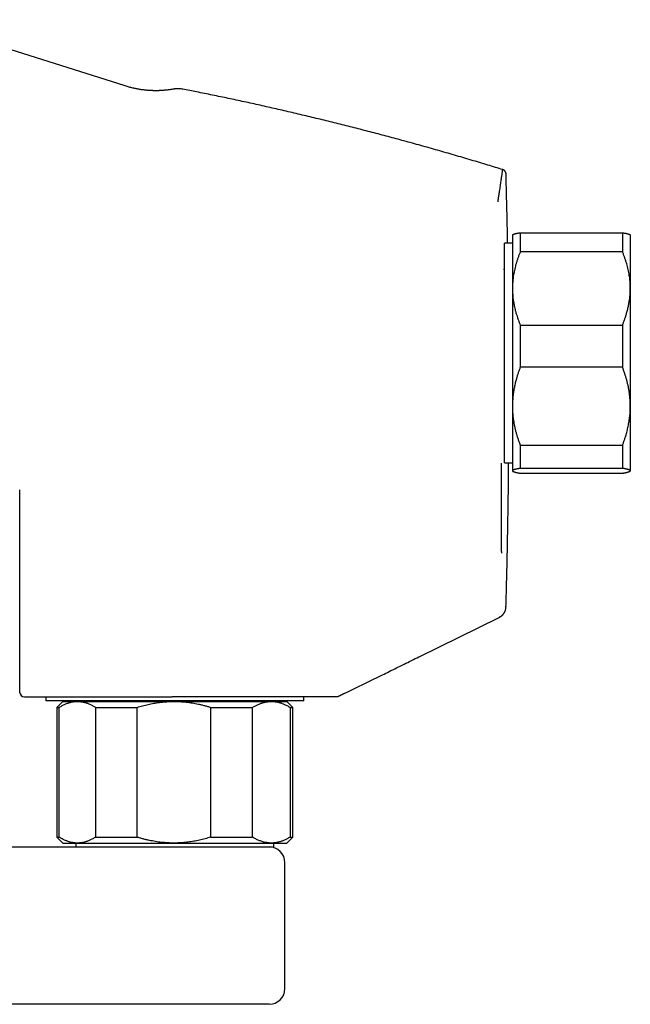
# Model space of a CAD drawing. Header units: millimetres. Extents: x 8 to 847, y 12 to 530.
# Tile 2 of 22: x 182 to 259, y 396 to 522. Entities that reach past the tile are written whole.
import ezdxf

# ---------------------------------------------------------------- set-up
doc = ezdxf.new("R2010")
doc.units = ezdxf.units.MM

msp = doc.modelspace()

# ---------------------------------------------------------------- linework, layer by layer
at = {"color": 7, "linetype": 'Continuous', "lineweight": 30}
for p, q in [((194.93, 513.19), (168.2, 521.62)), ((245.22, 494.53), (245.22, 492.12)), ((245.22, 494.53), (258.22, 494.53)), ((258.22, 494.53), (258.22, 492.12)), ((244.22, 493.21), (243.22, 493.21)), ((243.22, 465.29), (243.22, 493.21)), ((244.24, 494.27), (244.22, 494.25)), ((244.22, 494.25), (244.22, 487.46)), ((259.22, 494.25), (259.2, 494.27)), ((259.22, 494.25), (259.22, 487.46)), ((258.22, 492.12), (245.22, 492.12)), ((243.22, 489.85), (243.1, 489.85)), ((244.22, 487.46), (244.22, 472.48)), ((259.22, 487.46), (259.22, 472.48)), ((245.22, 482.79), (245.22, 477.45)), ((245.22, 482.79), (258.22, 482.79)), ((258.22, 482.79), (258.22, 477.45)), ((258.22, 477.45), (245.22, 477.45)), ((244.22, 472.48), (244.22, 464.27)), ((259.22, 472.48), (259.22, 464.27)), ((243.2, 468.65), (243.22, 468.65)), ((245.22, 467.51), (258.22, 467.51)), ((245.22, 467.51), (245.22, 464.58)), ((258.22, 467.51), (258.22, 464.58)), ((243.22, 465.29), (244.22, 465.29)), ((258.22, 464.58), (245.22, 464.58)), ((244.22, 464.27), (244.22, 464.25)), ((244.22, 464.25), (244.24, 464.23)), ((245.22, 463.97), (258.22, 463.97)), ((259.2, 464.23), (259.22, 464.25)), ((259.22, 464.27), (259.22, 464.25)), ((181.52, 461.87), (181.52, 436.14)), ((243.37, 446.95), (243.36, 446.94)), ((232.35, 440.63), (242.53, 445.64)), ((222.13, 435.6), (227.67, 438.33)), ((222.82, 435.94), (222.13, 435.6)), ((222.13, 435.6), (222.13, 435.6)), ((184.87, 435.54), (184.87, 435.04)), ((217.67, 435.04), (184.87, 435.04)), ((187.02, 434.95), (186.27, 434.2)), ((187.02, 434.95), (188.86, 434.95)), ((188.64, 435.04), (188.64, 434.95)), ((188.86, 434.95), (201.14, 434.95)), ((221.87, 435.54), (200.94, 435.54)), ((201.14, 434.95), (213.54, 434.95)), ((213.54, 434.95), (215.52, 434.95)), ((213.91, 434.95), (213.91, 435.04)), ((216.27, 434.2), (215.52, 434.95)), ((217.67, 435.04), (217.67, 435.54)), ((186.27, 434.2), (186.27, 417.7)), ((186.27, 434.2), (186.56, 434.2)), ((186.56, 417.7), (186.56, 434.2)), ((191.17, 434.2), (196.45, 434.2)), ((191.17, 434.2), (191.17, 417.7)), ((196.45, 417.7), (196.45, 434.2)), ((205.82, 434.2), (205.82, 417.7)), ((205.82, 434.2), (211.16, 434.2)), ((211.16, 417.7), (211.16, 434.2)), ((215.92, 434.2), (215.92, 417.7)), ((215.92, 434.2), (216.27, 434.2)), ((216.27, 417.7), (216.27, 434.2)), ((186.27, 417.7), (187.02, 416.95)), ((186.27, 417.7), (186.56, 417.7)), ((187.02, 416.95), (188.86, 416.95)), ((188.66, 416.95), (188.66, 416.45)), ((188.86, 416.95), (201.14, 416.95)), ((191.17, 417.7), (196.45, 417.7)), ((201.14, 416.95), (213.54, 416.95)), ((205.82, 417.7), (211.16, 417.7)), ((213.54, 416.95), (215.52, 416.95)), ((213.88, 416.45), (213.88, 416.95)), ((215.52, 416.95), (216.27, 417.7)), ((215.92, 417.7), (216.27, 417.7)), ((116.52, 416.45), (199.14, 416.45)), ((199.14, 416.45), (209.41, 416.45)), ((209.41, 416.45), (213.88, 416.45)), ((215.27, 398.45), (215.27, 414.45)), ((199.14, 396.45), (115.01, 396.45)), ((213.27, 396.45), (199.14, 396.45))]:
    msp.add_line(p, q, dxfattribs=at)
for centre, radius, start, end in [((182.12, 436.14), 0.6, 180, 270), ((213.27, 414.45), 2, 0, 90), ((213.27, 398.45), 2, 270, 0)]:
    msp.add_arc(centre, radius, start, end, dxfattribs=at)
for points, knots in [([(201.15, 512.8), (201.07, 512.78), (200.9, 512.75), (200.64, 512.71), (200.4, 512.68), (200.17, 512.66), (199.96, 512.64), (199.75, 512.62), (199.56, 512.61), (199.38, 512.6), (199.21, 512.59), (199.06, 512.59), (198.91, 512.59), (198.78, 512.59), (198.66, 512.59), (198.57, 512.59), (198.49, 512.59), (198.4, 512.6), (198.3, 512.6), (198.19, 512.6), (198.05, 512.61), (197.9, 512.62), (197.74, 512.63), (197.57, 512.65), (197.38, 512.67), (197.19, 512.69), (196.98, 512.72), (196.78, 512.75), (196.57, 512.79), (196.36, 512.83), (196.14, 512.87), (195.91, 512.92), (195.67, 512.98), (195.43, 513.04), (195.18, 513.11), (195.01, 513.16), (194.93, 513.19)], [0, 0, 0, 0, 0.042219, 0.082602, 0.12113, 0.157786, 0.192554, 0.224852, 0.255308, 0.283913, 0.310659, 0.335541, 0.358554, 0.379695, 0.39896, 0.41278, 0.425444, 0.438261, 0.452246, 0.472107, 0.49393, 0.517713, 0.543455, 0.571153, 0.600257, 0.631241, 0.664097, 0.69882, 0.731391, 0.765435, 0.800942, 0.837901, 0.876302, 0.916129, 0.957368, 1, 1, 1, 1]), ([(202.27, 512.79), (202.21, 512.8), (202.09, 512.82), (201.92, 512.84), (201.75, 512.85), (201.6, 512.84), (201.45, 512.84), (201.3, 512.82), (201.21, 512.81), (201.16, 512.8), (201.15, 512.8)], [0, 0, 0, 0, 0.160253, 0.314937, 0.463429, 0.605173, 0.739681, 0.86653, 0.985363, 1, 1, 1, 1]), ([(242.99, 502.56), (242.36, 502.75), (241.02, 503.16), (238.97, 503.77), (236.84, 504.4), (234.7, 505.01), (232.57, 505.62), (230.46, 506.19), (228.4, 506.75), (226.37, 507.29), (224.35, 507.81), (222.32, 508.32), (220.28, 508.83), (218.25, 509.32), (216.21, 509.8), (214.17, 510.27), (212.12, 510.73), (210.09, 511.18), (208.07, 511.61), (206.05, 512.03), (204.12, 512.42), (202.86, 512.67), (202.27, 512.79)], [0, 0, 0, 0, 0.046931, 0.099852, 0.152765, 0.205673, 0.258575, 0.311472, 0.361342, 0.411209, 0.461074, 0.510936, 0.560797, 0.610657, 0.660517, 0.710376, 0.760236, 0.810098, 0.859071, 0.908046, 0.957023, 1, 1, 1, 1]), ([(242.39, 498.47), (242.41, 498.63), (242.45, 498.94), (242.52, 499.38), (242.58, 499.79), (242.64, 500.17), (242.69, 500.52), (242.73, 500.84), (242.78, 501.12), (242.81, 501.38), (242.85, 501.61), (242.88, 501.82), (242.91, 502), (242.93, 502.15), (242.95, 502.29), (242.96, 502.39), (242.98, 502.47), (242.98, 502.53), (242.99, 502.56), (242.99, 502.56), (242.99, 502.56)], [0, 0, 0, 0, 0.058535, 0.117071, 0.175607, 0.234144, 0.292681, 0.351218, 0.406411, 0.461604, 0.516797, 0.571991, 0.627185, 0.682379, 0.737573, 0.792768, 0.847962, 0.903157, 0.957366, 1, 1, 1, 1]), ([(243.41, 502.01), (243.41, 502.03), (243.41, 502.08), (243.39, 502.14), (243.37, 502.2), (243.35, 502.24), (243.34, 502.27), (243.32, 502.29), (243.31, 502.32), (243.28, 502.35), (243.25, 502.39), (243.2, 502.44), (243.16, 502.47), (243.11, 502.51), (243.05, 502.54), (243.01, 502.55), (242.99, 502.56)], [0, 0, 0, 0, 0.1022014, 0.1948963, 0.2761586, 0.3287127, 0.3735643, 0.4104203, 0.4459155, 0.505519, 0.5792491, 0.6667921, 0.7410381, 0.8219592, 0.9086636, 1, 1, 1, 1]), ([(243.61, 493.21), (243.59, 494.21), (243.55, 496.23), (243.48, 499.16), (243.43, 501.1), (243.41, 502.01)], [0, 0, 0, 0, 0.340705, 0.689158, 1, 1, 1, 1]), ([(244.24, 494.27), (244.25, 494.28), (244.26, 494.29), (244.28, 494.3), (244.31, 494.32), (244.34, 494.33), (244.37, 494.35), (244.42, 494.36), (244.48, 494.38), (244.56, 494.41), (244.65, 494.43), (244.74, 494.45), (244.85, 494.47), (244.97, 494.49), (245.09, 494.51), (245.18, 494.53), (245.22, 494.53)], [0, 0, 0, 0, 0.042891, 0.100778, 0.158901, 0.217024, 0.275222, 0.33342, 0.415409, 0.497399, 0.579569, 0.661739, 0.74623, 0.830721, 0.91536, 1, 1, 1, 1]), ([(258.22, 494.53), (258.27, 494.53), (258.37, 494.51), (258.5, 494.49), (258.61, 494.47), (258.7, 494.45), (258.78, 494.43), (258.87, 494.41), (258.94, 494.39), (258.99, 494.37), (259.04, 494.36), (259.08, 494.34), (259.13, 494.32), (259.16, 494.3), (259.19, 494.29), (259.2, 494.28), (259.2, 494.27)], [0, 0, 0, 0, 0.095889, 0.191827, 0.263982, 0.336137, 0.408397, 0.480656, 0.57669, 0.624746, 0.672801, 0.74678, 0.820759, 0.894894, 0.969029, 1, 1, 1, 1]), ([(245.22, 492.12), (245.17, 492), (245.08, 491.76), (244.94, 491.4), (244.82, 491.03), (244.7, 490.67), (244.6, 490.3), (244.51, 489.92), (244.43, 489.55), (244.36, 489.2), (244.31, 488.87), (244.28, 488.55), (244.25, 488.24), (244.23, 487.92), (244.22, 487.66), (244.22, 487.5), (244.22, 487.46)], [0, 0, 0, 0, 0.079536, 0.159092, 0.238645, 0.318177, 0.398178, 0.478178, 0.557348, 0.636517, 0.702909, 0.769332, 0.835764, 0.902185, 0.968576, 1, 1, 1, 1]), ([(259.22, 487.46), (259.22, 487.5), (259.22, 487.66), (259.21, 487.91), (259.2, 488.21), (259.17, 488.51), (259.14, 488.81), (259.09, 489.14), (259.03, 489.49), (258.95, 489.86), (258.86, 490.23), (258.76, 490.6), (258.64, 490.98), (258.51, 491.36), (258.37, 491.74), (258.27, 491.99), (258.22, 492.12)], [0, 0, 0, 0, 0.0314244, 0.0949002, 0.1584024, 0.2219143, 0.2854184, 0.3488957, 0.4289425, 0.50899, 0.5876219, 0.6662545, 0.7496757, 0.8331222, 0.916573, 1, 1, 1, 1]), ([(244.22, 487.46), (244.22, 487.35), (244.22, 487.14), (244.24, 486.83), (244.26, 486.52), (244.29, 486.21), (244.33, 485.92), (244.38, 485.64), (244.42, 485.38), (244.48, 485.08), (244.56, 484.75), (244.66, 484.39), (244.76, 484.05), (244.86, 483.73), (244.98, 483.42), (245.09, 483.1), (245.18, 482.9), (245.22, 482.79)], [0, 0, 0, 0, 0.065449, 0.130927, 0.196415, 0.261895, 0.327346, 0.382404, 0.437467, 0.492526, 0.57355, 0.654575, 0.723644, 0.792733, 0.861832, 0.930927, 1, 1, 1, 1]), ([(258.22, 482.79), (258.27, 482.92), (258.37, 483.16), (258.51, 483.54), (258.64, 483.91), (258.74, 484.25), (258.82, 484.54), (258.89, 484.8), (258.95, 485.06), (259.01, 485.31), (259.05, 485.57), (259.1, 485.85), (259.14, 486.15), (259.18, 486.48), (259.2, 486.8), (259.22, 487.13), (259.22, 487.35), (259.22, 487.46)], [0, 0, 0, 0, 0.082024, 0.16407, 0.246113, 0.328132, 0.383157, 0.438186, 0.49321, 0.547623, 0.602041, 0.656454, 0.725142, 0.793863, 0.862595, 0.931314, 1, 1, 1, 1]), ([(245.22, 477.45), (245.17, 477.31), (245.07, 477.05), (244.93, 476.65), (244.8, 476.25), (244.7, 475.9), (244.62, 475.58), (244.55, 475.31), (244.49, 475.03), (244.44, 474.76), (244.39, 474.49), (244.34, 474.19), (244.3, 473.87), (244.27, 473.52), (244.24, 473.17), (244.22, 472.83), (244.22, 472.59), (244.22, 472.48)], [0, 0, 0, 0, 0.082024, 0.16407, 0.246113, 0.328132, 0.383157, 0.438186, 0.49321, 0.547623, 0.602041, 0.656454, 0.725142, 0.793863, 0.862595, 0.931314, 1, 1, 1, 1]), ([(259.22, 472.48), (259.22, 472.54), (259.22, 472.7), (259.21, 472.97), (259.19, 473.29), (259.17, 473.61), (259.13, 473.93), (259.09, 474.28), (259.03, 474.65), (258.95, 475.05), (258.86, 475.44), (258.76, 475.84), (258.64, 476.24), (258.51, 476.64), (258.37, 477.05), (258.27, 477.31), (258.22, 477.45)], [0, 0, 0, 0, 0.034083, 0.097392, 0.160726, 0.22407, 0.287407, 0.350717, 0.430548, 0.51038, 0.588809, 0.667239, 0.750414, 0.833614, 0.916819, 1, 1, 1, 1]), ([(244.22, 472.48), (244.22, 472.42), (244.22, 472.26), (244.23, 471.98), (244.25, 471.66), (244.27, 471.34), (244.31, 471.02), (244.35, 470.68), (244.42, 470.3), (244.49, 469.91), (244.58, 469.51), (244.68, 469.12), (244.8, 468.72), (244.93, 468.31), (245.07, 467.91), (245.17, 467.64), (245.22, 467.51)], [0, 0, 0, 0, 0.034083, 0.097392, 0.160726, 0.22407, 0.287407, 0.350717, 0.430548, 0.51038, 0.588809, 0.667239, 0.750414, 0.833614, 0.916819, 1, 1, 1, 1]), ([(258.22, 467.51), (258.27, 467.64), (258.37, 467.9), (258.51, 468.3), (258.63, 468.67), (258.73, 469), (258.81, 469.31), (258.88, 469.62), (258.95, 469.92), (259.01, 470.24), (259.07, 470.55), (259.11, 470.87), (259.15, 471.19), (259.18, 471.51), (259.21, 471.83), (259.22, 472.16), (259.22, 472.37), (259.22, 472.48)], [0, 0, 0, 0, 0.0819762, 0.1639623, 0.2459361, 0.3077493, 0.3695745, 0.4313984, 0.4932098, 0.5562814, 0.6193687, 0.6824548, 0.7455249, 0.8091349, 0.872763, 0.9363906, 1, 1, 1, 1]), ([(242.86, 453.82), (242.85, 453.96), (242.84, 454.24), (242.82, 455.1), (242.81, 456.25), (242.81, 457.69), (242.82, 459.35), (242.82, 461.19), (242.84, 463.16), (242.85, 464.53), (242.85, 465.22)], [0, 0, 0, 0, 0.116255, 0.242689, 0.368973, 0.495259, 0.621218, 0.746962, 0.873078, 1, 1, 1, 1]), ([(243.4, 446.98), (243.43, 447.9), (243.48, 449.85), (243.55, 452.85), (243.61, 455.97), (243.67, 459.09), (243.71, 462.2), (243.73, 464.26), (243.74, 465.29), (243.74, 465.29)], [0, 0, 0, 0, 0.150535, 0.320935, 0.491342, 0.661753, 0.832165, 0.999534, 1, 1, 1, 1]), ([(245.22, 464.58), (245.18, 464.57), (245.1, 464.56), (244.98, 464.54), (244.86, 464.52), (244.76, 464.5), (244.65, 464.47), (244.56, 464.45), (244.48, 464.43), (244.41, 464.41), (244.35, 464.38), (244.3, 464.36), (244.26, 464.34), (244.24, 464.31), (244.22, 464.29), (244.22, 464.28), (244.22, 464.27)], [0, 0, 0, 0, 0.068316, 0.136637, 0.204951, 0.279502, 0.354086, 0.428678, 0.503254, 0.577798, 0.651491, 0.72521, 0.798927, 0.872617, 0.936308, 1, 1, 1, 1]), ([(259.22, 464.27), (259.22, 464.28), (259.22, 464.29), (259.21, 464.3), (259.2, 464.32), (259.17, 464.34), (259.14, 464.36), (259.09, 464.38), (259.03, 464.41), (258.95, 464.43), (258.86, 464.46), (258.76, 464.48), (258.64, 464.51), (258.51, 464.53), (258.37, 464.56), (258.27, 464.57), (258.22, 464.58)], [0, 0, 0, 0, 0.034083, 0.096967, 0.159876, 0.222794, 0.285705, 0.34859, 0.428235, 0.50791, 0.587589, 0.667239, 0.750329, 0.83342, 0.91671, 1, 1, 1, 1]), ([(244.22, 464.27), (244.22, 464.27), (244.22, 464.26), (244.23, 464.24), (244.25, 464.22), (244.28, 464.2), (244.32, 464.18), (244.37, 464.16), (244.42, 464.14), (244.49, 464.12), (244.57, 464.09), (244.65, 464.07), (244.75, 464.05), (244.85, 464.03), (244.97, 464.01), (245.09, 463.99), (245.18, 463.97), (245.22, 463.97)], [0, 0, 0, 0, 0.034083, 0.099973, 0.165873, 0.231764, 0.301216, 0.37069, 0.440165, 0.50962, 0.576747, 0.643883, 0.711011, 0.783249, 0.855503, 0.927759, 1, 1, 1, 1]), ([(258.22, 463.97), (258.27, 463.97), (258.35, 463.99), (258.48, 464.01), (258.59, 464.03), (258.7, 464.05), (258.79, 464.07), (258.87, 464.09), (258.95, 464.12), (259.02, 464.14), (259.08, 464.16), (259.13, 464.18), (259.17, 464.2), (259.2, 464.23), (259.22, 464.25), (259.22, 464.27), (259.22, 464.27)], [0, 0, 0, 0, 0.071788, 0.14359, 0.215391, 0.287175, 0.355678, 0.424188, 0.49269, 0.562192, 0.631704, 0.701205, 0.77589, 0.850604, 0.925317, 1, 1, 1, 1]), ([(242.57, 445.66), (242.58, 445.66), (242.59, 445.67), (242.61, 445.68), (242.63, 445.7), (242.65, 445.71), (242.66, 445.72), (242.68, 445.73), (242.69, 445.74), (242.71, 445.74), (242.72, 445.75), (242.73, 445.76), (242.75, 445.77), (242.76, 445.78), (242.77, 445.78), (242.78, 445.79), (242.78, 445.8), (242.79, 445.8), (242.8, 445.8), (242.8, 445.81), (242.81, 445.81), (242.81, 445.82), (242.81, 445.82), (242.82, 445.82), (242.82, 445.82), (242.83, 445.83), (242.84, 445.83), (242.85, 445.84), (242.87, 445.86), (242.88, 445.87), (242.9, 445.89), (242.92, 445.9), (242.93, 445.91), (242.95, 445.93), (242.96, 445.94), (242.98, 445.96), (243, 445.98), (243.01, 445.99), (243.03, 446.01), (243.04, 446.03), (243.06, 446.04), (243.07, 446.06), (243.09, 446.08), (243.1, 446.1), (243.12, 446.12), (243.13, 446.14), (243.15, 446.17), (243.18, 446.21), (243.2, 446.24), (243.22, 446.28), (243.24, 446.31), (243.26, 446.36), (243.28, 446.41), (243.31, 446.47), (243.33, 446.53), (243.35, 446.6), (243.37, 446.67), (243.38, 446.74), (243.39, 446.82), (243.4, 446.9), (243.4, 446.95), (243.4, 446.98)], [0, 0, 0, 0, 0.0431705, 0.0846225, 0.1243548, 0.1623659, 0.1980217, 0.2320151, 0.2643448, 0.2950098, 0.3245836, 0.352422, 0.3785238, 0.4028881, 0.4255139, 0.4464003, 0.4655464, 0.4811372, 0.4953455, 0.5081707, 0.5196124, 0.5296701, 0.5382007, 0.5453955, 0.5514485, 0.5572875, 0.582659, 0.6061224, 0.6276913, 0.647383, 0.6652201, 0.6812328, 0.6909149, 0.6998039, 0.7079213, 0.7153166, 0.7220547, 0.7282218, 0.7325403, 0.7366576, 0.7406403, 0.7445617, 0.7484984, 0.7525264, 0.7567167, 0.7611326, 0.7674619, 0.7743921, 0.7820031, 0.7903556, 0.7994958, 0.8094594, 0.8241946, 0.8405198, 0.8584755, 0.8780936, 0.8994013, 0.9219961, 0.9462678, 0.9722569, 1, 1, 1, 1]), ([(243.37, 447.01), (243.38, 447), (243.39, 447), (243.4, 446.99), (243.4, 446.98), (243.4, 446.98), (243.4, 446.98)], [0, 0, 0, 0, 0.331995, 0.66399, 0.995985, 1, 1, 1, 1]), ([(243.37, 446.95), (243.37, 446.96), (243.37, 446.98), (243.37, 447), (243.37, 447.01)], [0, 0, 0, 0, 0.499965, 1, 1, 1, 1]), ([(242.56, 445.66), (242.56, 445.66), (242.56, 445.65), (242.55, 445.65), (242.54, 445.65), (242.53, 445.64)], [0, 0, 0, 0, 0.33249, 0.698874, 1, 1, 1, 1]), ([(227.67, 438.33), (227.96, 438.47), (228.56, 438.77), (229.48, 439.22), (230.43, 439.69), (231.38, 440.15), (232.02, 440.47), (232.33, 440.62)], [0, 0, 0, 0, 0.18301, 0.386647, 0.590696, 0.795149, 1, 1, 1, 1]), ([(182.12, 435.54), (182.12, 435.54), (182.12, 435.54), (182.14, 435.54), (182.16, 435.54), (182.2, 435.54), (182.24, 435.54), (182.28, 435.54), (182.32, 435.54), (182.36, 435.54), (182.41, 435.54), (182.46, 435.54), (182.53, 435.54), (182.62, 435.54), (182.73, 435.54), (182.85, 435.54), (182.98, 435.54), (183.12, 435.54), (183.27, 435.54), (183.42, 435.54), (183.55, 435.54), (183.67, 435.54), (183.79, 435.54), (183.92, 435.54), (184.05, 435.54), (184.19, 435.54), (184.35, 435.54), (184.53, 435.54), (184.74, 435.54), (184.95, 435.54), (185.17, 435.54), (185.38, 435.54), (185.58, 435.54), (185.8, 435.54), (186.01, 435.54), (186.24, 435.54), (186.48, 435.54), (186.74, 435.54), (187.02, 435.54), (187.31, 435.54), (187.61, 435.54), (187.92, 435.54), (188.24, 435.54), (188.56, 435.54), (188.89, 435.54), (189.23, 435.54), (189.57, 435.54), (189.91, 435.54), (190.26, 435.54), (190.59, 435.54), (190.91, 435.54), (191.21, 435.54), (191.52, 435.54), (191.83, 435.54), (192.14, 435.54), (192.47, 435.54), (192.83, 435.54), (193.21, 435.54), (193.59, 435.54), (193.92, 435.54), (194.18, 435.54), (194.38, 435.54), (194.58, 435.54), (194.78, 435.54), (194.99, 435.54), (195.23, 435.54), (195.51, 435.54), (195.83, 435.54), (196.15, 435.54), (196.45, 435.54), (196.74, 435.54), (197.04, 435.54), (197.33, 435.54), (197.62, 435.54), (197.95, 435.54), (198.33, 435.54), (198.76, 435.54), (199.2, 435.54), (199.63, 435.54), (200.06, 435.54), (200.5, 435.54), (200.79, 435.54), (200.94, 435.54)], [0, 0, 0, 0, 0.014666, 0.029309, 0.043936, 0.058554, 0.073171, 0.082744, 0.092323, 0.101909, 0.111504, 0.121371, 0.131538, 0.147075, 0.162593, 0.178101, 0.193607, 0.209121, 0.224652, 0.240209, 0.250523, 0.260822, 0.27111, 0.281389, 0.291662, 0.301931, 0.312199, 0.32632, 0.340451, 0.354598, 0.368769, 0.381051, 0.393314, 0.405561, 0.417797, 0.430027, 0.442254, 0.456667, 0.471091, 0.485533, 0.5, 0.514736, 0.529445, 0.544135, 0.558812, 0.573484, 0.587898, 0.602322, 0.616764, 0.63123, 0.643262, 0.655274, 0.667272, 0.67926, 0.691241, 0.70322, 0.717341, 0.731472, 0.745619, 0.75979, 0.767042, 0.774287, 0.781525, 0.788758, 0.795987, 0.803212, 0.814561, 0.825907, 0.837254, 0.847389, 0.85753, 0.867679, 0.877839, 0.88775, 0.89735, 0.912024, 0.926682, 0.941332, 0.955981, 0.970637, 0.985307, 1, 1, 1, 1]), ([(186.56, 434.2), (186.62, 434.24), (186.74, 434.31), (186.93, 434.42), (187.12, 434.51), (187.3, 434.6), (187.49, 434.68), (187.68, 434.75), (187.87, 434.81), (188.07, 434.86), (188.26, 434.9), (188.46, 434.93), (188.66, 434.95), (188.8, 434.95), (188.86, 434.95)], [0, 0, 0, 0, 0.082249, 0.164518, 0.246784, 0.32903, 0.411722, 0.494413, 0.576301, 0.658187, 0.743624, 0.829095, 0.914565, 1, 1, 1, 1]), ([(188.86, 434.95), (188.89, 434.95), (188.97, 434.95), (189.12, 434.94), (189.31, 434.92), (189.5, 434.89), (189.68, 434.85), (189.87, 434.8), (190.05, 434.75), (190.24, 434.68), (190.42, 434.6), (190.61, 434.52), (190.79, 434.42), (190.98, 434.31), (191.1, 434.24), (191.17, 434.2)], [0, 0, 0, 0, 0.031668, 0.111262, 0.190884, 0.270507, 0.350102, 0.430251, 0.5104, 0.589434, 0.668468, 0.751338, 0.83423, 0.917125, 1, 1, 1, 1]), ([(196.45, 434.2), (196.57, 434.23), (196.8, 434.31), (197.16, 434.4), (197.51, 434.5), (197.87, 434.58), (198.23, 434.66), (198.59, 434.72), (198.95, 434.78), (199.32, 434.83), (199.69, 434.88), (200.06, 434.91), (200.44, 434.93), (200.8, 434.95), (201.03, 434.95), (201.14, 434.95)], [0, 0, 0, 0, 0.076953, 0.153922, 0.230889, 0.307839, 0.38515, 0.462461, 0.539119, 0.615777, 0.695287, 0.774825, 0.854361, 0.93387, 1, 1, 1, 1]), ([(201.14, 434.95), (201.27, 434.95), (201.53, 434.95), (201.92, 434.93), (202.31, 434.9), (202.7, 434.87), (203.09, 434.82), (203.48, 434.76), (203.86, 434.69), (204.25, 434.61), (204.64, 434.53), (205.04, 434.43), (205.43, 434.32), (205.69, 434.24), (205.82, 434.2)], [0, 0, 0, 0, 0.082113, 0.164256, 0.2464, 0.328514, 0.41124, 0.493966, 0.57546, 0.656954, 0.742702, 0.828473, 0.914248, 1, 1, 1, 1]), ([(211.16, 434.2), (211.22, 434.23), (211.34, 434.31), (211.52, 434.4), (211.7, 434.5), (211.88, 434.58), (212.07, 434.66), (212.25, 434.72), (212.43, 434.78), (212.62, 434.83), (212.81, 434.88), (213, 434.91), (213.19, 434.93), (213.37, 434.95), (213.49, 434.95), (213.54, 434.95)], [0, 0, 0, 0, 0.076953, 0.153922, 0.230889, 0.307839, 0.38515, 0.462461, 0.539119, 0.615777, 0.695287, 0.774825, 0.854361, 0.93387, 1, 1, 1, 1]), ([(213.54, 434.95), (213.61, 434.95), (213.74, 434.95), (213.94, 434.93), (214.14, 434.9), (214.34, 434.87), (214.54, 434.82), (214.73, 434.76), (214.93, 434.69), (215.13, 434.61), (215.32, 434.53), (215.53, 434.43), (215.73, 434.32), (215.86, 434.24), (215.92, 434.2)], [0, 0, 0, 0, 0.082113, 0.164256, 0.2464, 0.328514, 0.41124, 0.493966, 0.57546, 0.656954, 0.742702, 0.828473, 0.914248, 1, 1, 1, 1]), ([(188.86, 416.95), (188.8, 416.95), (188.67, 416.95), (188.48, 416.97), (188.29, 417), (188.09, 417.03), (187.9, 417.08), (187.71, 417.14), (187.52, 417.21), (187.33, 417.28), (187.14, 417.37), (186.95, 417.47), (186.75, 417.58), (186.62, 417.66), (186.56, 417.7)], [0, 0, 0, 0, 0.082113, 0.164256, 0.2464, 0.328514, 0.41124, 0.493966, 0.57546, 0.656954, 0.742702, 0.828473, 0.914248, 1, 1, 1, 1]), ([(191.17, 417.7), (191.11, 417.66), (190.99, 417.59), (190.81, 417.49), (190.63, 417.39), (190.45, 417.31), (190.26, 417.23), (190.08, 417.16), (189.89, 417.1), (189.71, 417.05), (189.52, 417.01), (189.32, 416.98), (189.13, 416.96), (188.98, 416.95), (188.89, 416.95), (188.86, 416.95)], [0, 0, 0, 0, 0.079717, 0.159452, 0.239185, 0.318898, 0.399016, 0.479133, 0.558521, 0.637909, 0.7205, 0.803122, 0.885742, 0.968332, 1, 1, 1, 1]), ([(201.14, 416.95), (201.01, 416.95), (200.75, 416.95), (200.35, 416.97), (199.96, 417), (199.57, 417.03), (199.18, 417.08), (198.8, 417.14), (198.41, 417.21), (198.02, 417.28), (197.63, 417.37), (197.24, 417.47), (196.84, 417.58), (196.58, 417.66), (196.45, 417.7)], [0, 0, 0, 0, 0.082113, 0.164256, 0.2464, 0.328514, 0.41124, 0.493966, 0.57546, 0.656954, 0.742702, 0.828473, 0.914248, 1, 1, 1, 1]), ([(205.82, 417.7), (205.7, 417.66), (205.47, 417.59), (205.12, 417.49), (204.76, 417.4), (204.4, 417.32), (204.04, 417.24), (203.68, 417.17), (203.32, 417.11), (202.96, 417.06), (202.58, 417.02), (202.21, 416.99), (201.83, 416.96), (201.47, 416.95), (201.24, 416.95), (201.14, 416.95)], [0, 0, 0, 0, 0.076953, 0.153922, 0.230889, 0.307839, 0.38515, 0.462461, 0.539119, 0.615777, 0.695287, 0.774825, 0.854361, 0.93387, 1, 1, 1, 1]), ([(213.54, 416.95), (213.48, 416.95), (213.35, 416.95), (213.15, 416.97), (212.95, 417), (212.75, 417.03), (212.55, 417.08), (212.35, 417.14), (212.16, 417.21), (211.96, 417.28), (211.76, 417.37), (211.56, 417.47), (211.36, 417.58), (211.23, 417.66), (211.16, 417.7)], [0, 0, 0, 0, 0.082113, 0.164256, 0.2464, 0.328514, 0.41124, 0.493966, 0.57546, 0.656954, 0.742702, 0.828473, 0.914248, 1, 1, 1, 1]), ([(215.92, 417.7), (215.86, 417.66), (215.75, 417.59), (215.57, 417.49), (215.39, 417.4), (215.2, 417.32), (215.02, 417.24), (214.84, 417.17), (214.66, 417.11), (214.47, 417.06), (214.28, 417.02), (214.09, 416.99), (213.9, 416.96), (213.71, 416.95), (213.6, 416.95), (213.54, 416.95)], [0, 0, 0, 0, 0.076953, 0.153922, 0.230889, 0.307839, 0.38515, 0.462461, 0.539119, 0.615777, 0.695287, 0.774825, 0.854361, 0.93387, 1, 1, 1, 1])]:
    msp.add_open_spline(points, degree=3, knots=knots, dxfattribs=at)
msp.add_open_spline([(222.13, 435.6), (222.11, 435.59), (222.07, 435.57), (222.01, 435.55), (221.94, 435.54), (221.89, 435.54), (221.87, 435.54)], degree=3, dxfattribs=at)

doc.saveas('drawing.dxf')
